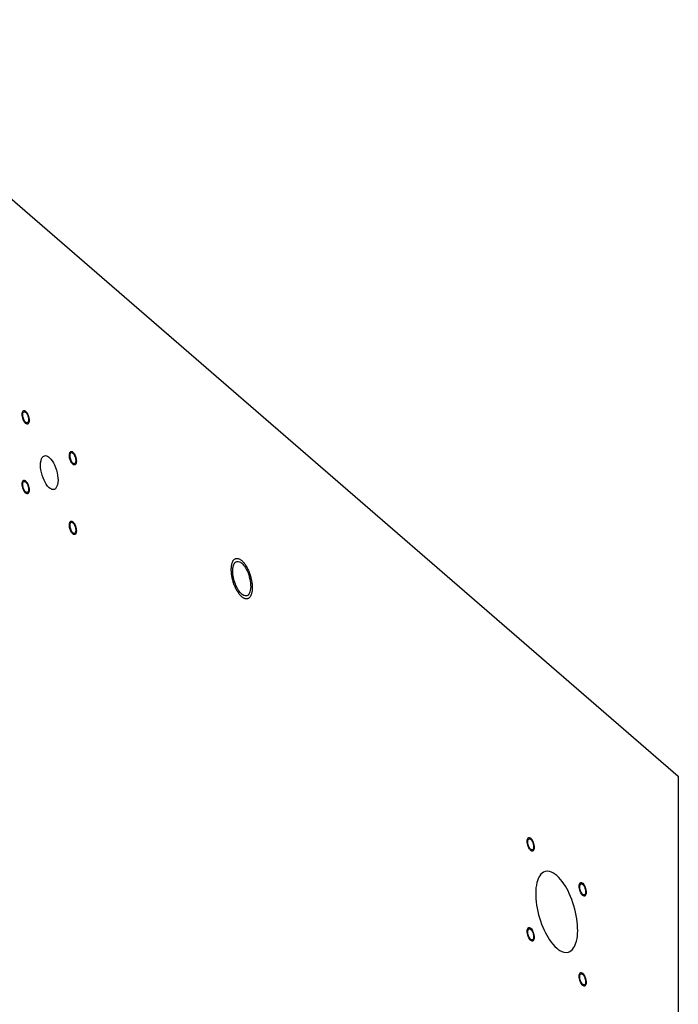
# Model space of a CAD drawing. Header units: millimetres. Extents: x -1 to 4195, y -1 to 2965.
# Tile 13 of 25: x 3689 to 3878, y 1411 to 1692. Entities that reach past the tile are written whole.
import ezdxf

# ---------------------------------------------------------------- set-up
doc = ezdxf.new("R2010")
doc.units = ezdxf.units.MM
doc.header["$LTSCALE"] = 231.275
doc.layers.get('0').update_dxf_attribs({"linetype": 'CONTINUOUS'})
doc.layers.add('02___PRT_ALL_AXES', color=7, linetype='CONTINUOUS')
doc.layers.add('7_ALL_FEATURES', color=7, linetype='CONTINUOUS')

msp = doc.modelspace()

# ---------------------------------------------------------------- linework, layer by layer
at = {"color": 2, "linetype": 'Continuous'}
for points, knots in [([(3691.1887, 1576.8735), (3691.124, 1576.9406), (3690.993, 1577.0603), (3690.7431, 1577.415), (3690.3498, 1578.2016), (3690.0797, 1579.5704), (3690.3546, 1580.445), (3690.7089, 1580.5815), (3690.8983, 1580.5028), (3691.0204, 1580.476), (3691.1228, 1580.3833), (3691.1887, 1580.3376)], [0, 0, 0, 0, 0.0625, 0.125, 0.25, 0.5, 0.75, 0.875, 0.90625, 0.9375, 1, 1, 1, 1]), ([(3691.1887, 1580.3376), (3691.2535, 1580.2705), (3691.3845, 1580.1508), (3691.6344, 1579.7961), (3692.0277, 1579.0095), (3692.2977, 1577.6407), (3692.0228, 1576.7661), (3691.6686, 1576.6297), (3691.4792, 1576.7083), (3691.3571, 1576.7352), (3691.2546, 1576.8278), (3691.1887, 1576.8735)], [0, 0, 0, 0, 0.0625, 0.125, 0.25, 0.5, 0.75, 0.875, 0.90625, 0.9375, 1, 1, 1, 1]), ([(3704.6887, 1565.1822), (3704.624, 1565.2492), (3704.493, 1565.369), (3704.2431, 1565.7236), (3703.8498, 1566.5102), (3703.5797, 1567.8791), (3703.8546, 1568.7537), (3704.2089, 1568.8901), (3704.3983, 1568.8115), (3704.5204, 1568.7846), (3704.6228, 1568.6919), (3704.6887, 1568.6463)], [0, 0, 0, 0, 0.0625, 0.125, 0.25, 0.5, 0.75, 0.875, 0.90625, 0.9375, 1, 1, 1, 1]), ([(3704.6887, 1568.6463), (3704.7535, 1568.5792), (3704.8845, 1568.4595), (3705.1344, 1568.1048), (3705.5277, 1567.3182), (3705.7977, 1565.9493), (3705.5228, 1565.0748), (3705.1686, 1564.9383), (3704.9792, 1565.017), (3704.8571, 1565.0438), (3704.7546, 1565.1365), (3704.6887, 1565.1822)], [0, 0, 0, 0, 0.0625, 0.125, 0.25, 0.5, 0.75, 0.875, 0.90625, 0.9375, 1, 1, 1, 1]), ([(3691.1887, 1556.9549), (3691.124, 1557.022), (3690.993, 1557.1417), (3690.7431, 1557.4964), (3690.3498, 1558.283), (3690.0797, 1559.6519), (3690.3546, 1560.5264), (3690.7089, 1560.6629), (3690.8983, 1560.5842), (3691.0204, 1560.5574), (3691.1228, 1560.4647), (3691.1887, 1560.419)], [0, 0, 0, 0, 0.0625, 0.125, 0.25, 0.5, 0.75, 0.875, 0.90625, 0.9375, 1, 1, 1, 1]), ([(3691.1887, 1560.419), (3691.2535, 1560.352), (3691.3845, 1560.2322), (3691.6344, 1559.8775), (3692.0277, 1559.0909), (3692.2977, 1557.7221), (3692.0228, 1556.8475), (3691.6686, 1556.7111), (3691.4792, 1556.7897), (3691.3571, 1556.8166), (3691.2546, 1556.9093), (3691.1887, 1556.9549)], [0, 0, 0, 0, 0.0625, 0.125, 0.25, 0.5, 0.75, 0.875, 0.90625, 0.9375, 1, 1, 1, 1]), ([(3704.6887, 1545.2636), (3704.624, 1545.3306), (3704.493, 1545.4504), (3704.2431, 1545.8051), (3703.8498, 1546.5917), (3703.5797, 1547.9605), (3703.8546, 1548.8351), (3704.2089, 1548.9715), (3704.3983, 1548.8929), (3704.5204, 1548.866), (3704.6228, 1548.7733), (3704.6887, 1548.7277)], [0, 0, 0, 0, 0.0625, 0.125, 0.25, 0.5, 0.75, 0.875, 0.90625, 0.9375, 1, 1, 1, 1]), ([(3704.6887, 1548.7277), (3704.7535, 1548.6606), (3704.8845, 1548.5409), (3705.1344, 1548.1862), (3705.5277, 1547.3996), (3705.7977, 1546.0307), (3705.5228, 1545.1562), (3705.1686, 1545.0197), (3704.9792, 1545.0984), (3704.8571, 1545.1252), (3704.7546, 1545.2179), (3704.6887, 1545.2636)], [0, 0, 0, 0, 0.0625, 0.125, 0.25, 0.5, 0.75, 0.875, 0.90625, 0.9375, 1, 1, 1, 1]), ([(3835.5141, 1454.7846), (3835.4494, 1454.8517), (3835.3184, 1454.9714), (3835.0685, 1455.3261), (3834.6752, 1456.1127), (3834.4051, 1457.4815), (3834.68, 1458.3561), (3835.0342, 1458.4925), (3835.2236, 1458.4139), (3835.3458, 1458.387), (3835.4482, 1458.2944), (3835.5141, 1458.2487)], [0, 0, 0, 0, 0.0625, 0.125, 0.25, 0.5, 0.75, 0.875, 0.90625, 0.9375, 1, 1, 1, 1]), ([(3835.5141, 1458.2487), (3835.5788, 1458.1816), (3835.7099, 1458.0619), (3835.9597, 1457.7072), (3836.353, 1456.9206), (3836.6231, 1455.5518), (3836.3482, 1454.6772), (3835.994, 1454.5408), (3835.8046, 1454.6194), (3835.6824, 1454.6462), (3835.58, 1454.7389), (3835.5141, 1454.7846)], [0, 0, 0, 0, 0.0625, 0.125, 0.25, 0.5, 0.75, 0.875, 0.90625, 0.9375, 1, 1, 1, 1]), ([(3849.3633, 1444.5228), (3849.376, 1444.7361), (3849.4086, 1445.1594), (3849.7154, 1445.6711), (3850.2328, 1445.5922), (3850.7538, 1444.9626), (3851.0882, 1444.284), (3851.3159, 1443.5165), (3851.3502, 1443.0304), (3851.3633, 1442.7908)], [0, 0, 0, 0, 0.125, 0.25, 0.5, 0.625, 0.75, 0.875, 1, 1, 1, 1]), ([(3851.3633, 1442.7908), (3851.3506, 1442.5775), (3851.3181, 1442.1543), (3851.0113, 1441.6426), (3850.4939, 1441.7215), (3849.9729, 1442.3511), (3849.6384, 1443.0296), (3849.4107, 1443.7971), (3849.3765, 1444.2832), (3849.3633, 1444.5228)], [0, 0, 0, 0, 0.125, 0.25, 0.5, 0.625, 0.75, 0.875, 1, 1, 1, 1]), ([(3834.5141, 1431.663), (3834.5268, 1431.8763), (3834.5593, 1432.2996), (3834.8661, 1432.8113), (3835.3835, 1432.7323), (3835.9046, 1432.1027), (3836.239, 1431.4242), (3836.4667, 1430.6567), (3836.5009, 1430.1706), (3836.5141, 1429.931)], [0, 0, 0, 0, 0.125, 0.25, 0.5, 0.625, 0.75, 0.875, 1, 1, 1, 1]), ([(3836.5141, 1429.931), (3836.5014, 1429.7177), (3836.4689, 1429.2944), (3836.1621, 1428.7827), (3835.6447, 1428.8617), (3835.1236, 1429.4913), (3834.7892, 1430.1698), (3834.5615, 1430.9373), (3834.5273, 1431.4234), (3834.5141, 1431.663)], [0, 0, 0, 0, 0.125, 0.25, 0.5, 0.625, 0.75, 0.875, 1, 1, 1, 1]), ([(3850.3633, 1416.2051), (3850.2986, 1416.2722), (3850.1676, 1416.3919), (3849.9177, 1416.7466), (3849.5244, 1417.5332), (3849.2544, 1418.9021), (3849.5292, 1419.7766), (3849.8835, 1419.9131), (3850.0729, 1419.8344), (3850.195, 1419.8076), (3850.2975, 1419.7149), (3850.3633, 1419.6692)], [0, 0, 0, 0, 0.0625, 0.125, 0.25, 0.5, 0.75, 0.875, 0.90625, 0.9375, 1, 1, 1, 1]), ([(3850.3633, 1419.6692), (3850.4281, 1419.6022), (3850.5591, 1419.4824), (3850.809, 1419.1278), (3851.2023, 1418.3412), (3851.4723, 1416.9723), (3851.1975, 1416.0977), (3850.8432, 1415.9613), (3850.6538, 1416.0399), (3850.5317, 1416.0668), (3850.4292, 1416.1595), (3850.3633, 1416.2051)], [0, 0, 0, 0, 0.0625, 0.125, 0.25, 0.5, 0.75, 0.875, 0.90625, 0.9375, 1, 1, 1, 1])]:
    msp.add_open_spline(points, degree=3, knots=knots, dxfattribs=at)
for points in [[(3752.9387, 1527.2936), (3752.8416, 1527.3942), (3752.6484, 1527.6031), (3752.3523, 1527.8702), (3752.0785, 1528.2992), (3751.7883, 1528.6515), (3751.5412, 1529.1488), (3751.269, 1529.5786), (3751.054, 1530.1336), (3750.8028, 1530.6433), (3750.6392, 1531.2088), (3750.4299, 1531.7536), (3750.3158, 1532.3253), (3750.1516, 1532.8938), (3750.0925, 1533.448), (3749.9793, 1534.0167), (3749.9778, 1534.5421), (3749.9194, 1535.1068), (3749.9768, 1535.5572), (3749.9772, 1536.0703), (3750.0895, 1536.4471), (3750.1475, 1536.8995), (3750.3111, 1537.1858), (3750.4231, 1537.5603), (3750.6361, 1537.7483), (3750.8047, 1538.0373), (3751.0494, 1538.1088), (3751.2593, 1538.2895), (3751.5323, 1538.2508), (3751.7784, 1538.3219), (3752.069, 1538.1732), (3752.3404, 1538.1316), (3752.6438, 1537.8814), (3752.8399, 1537.7544), (3752.9387, 1537.6859)], [(3752.9387, 1537.6859), (3753.0358, 1537.5853), (3753.229, 1537.3763), (3753.5251, 1537.1093), (3753.799, 1536.6802), (3754.0891, 1536.3279), (3754.3362, 1535.8306), (3754.6084, 1535.4008), (3754.8234, 1534.8458), (3755.0746, 1534.3361), (3755.2382, 1533.7706), (3755.4475, 1533.2258), (3755.5617, 1532.6541), (3755.7259, 1532.0856), (3755.7849, 1531.5314), (3755.8982, 1530.9627), (3755.8997, 1530.4374), (3755.958, 1529.8726), (3755.9007, 1529.4222), (3755.9002, 1528.9091), (3755.7879, 1528.5323), (3755.73, 1528.0799), (3755.5663, 1527.7936), (3755.4543, 1527.4191), (3755.2414, 1527.2311), (3755.0727, 1526.9421), (3754.828, 1526.8706), (3754.6181, 1526.6899), (3754.3451, 1526.7286), (3754.099, 1526.6575), (3753.8085, 1526.8062), (3753.537, 1526.8478), (3753.2337, 1527.098), (3753.0376, 1527.2251), (3752.9387, 1527.2936)]]:
    msp.add_open_spline(points, degree=3, dxfattribs=at)
at = {"layer": '02___PRT_ALL_AXES', "color": 7, "linetype": 'Continuous'}
for points, knots in [([(3690.4743, 1578.5098), (3690.424, 1578.7043), (3690.3259, 1579.2248), (3690.3651, 1580.0871), (3690.7324, 1580.1913)], [0, 0, 0, 0, 0.34470628, 1, 1, 1, 1]), ([(3690.7324, 1580.1913), (3690.786, 1580.2065), (3690.9135, 1580.2044), (3691.0253, 1580.1505), (3691.081, 1580.1152)], [0, 0, 0, 0, 0.45788732, 1, 1, 1, 1]), ([(3691.081, 1580.1152), (3691.0995, 1580.1035), (3691.1364, 1580.0779), (3691.1713, 1580.0496), (3691.1887, 1580.0345)], [0, 0, 0, 0, 0.48604322, 1, 1, 1, 1]), ([(3691.1887, 1577.1766), (3691.1092, 1577.2455), (3690.7733, 1577.6319), (3690.5751, 1578.1196), (3690.4743, 1578.5098)], [0, 0, 0, 0, 0.20703213, 1, 1, 1, 1]), ([(3691.2964, 1577.0959), (3691.278, 1577.1076), (3691.2411, 1577.1332), (3691.2062, 1577.1615), (3691.1887, 1577.1766)], [0, 0, 0, 0, 0.48604322, 1, 1, 1, 1]), ([(3691.645, 1577.0198), (3691.5914, 1577.0046), (3691.4639, 1577.0067), (3691.3521, 1577.0606), (3691.2964, 1577.0959)], [0, 0, 0, 0, 0.45788732, 1, 1, 1, 1]), ([(3691.9032, 1578.7013), (3691.9534, 1578.5068), (3692.0515, 1577.9863), (3692.0124, 1577.124), (3691.645, 1577.0198)], [0, 0, 0, 0, 0.34470628, 1, 1, 1, 1]), ([(3703.9743, 1566.8185), (3703.924, 1567.013), (3703.8259, 1567.5335), (3703.8651, 1568.3958), (3704.2324, 1568.4999)], [0, 0, 0, 0, 0.34470628, 1, 1, 1, 1]), ([(3704.2324, 1568.4999), (3704.286, 1568.5151), (3704.4135, 1568.5131), (3704.5253, 1568.4591), (3704.581, 1568.4239)], [0, 0, 0, 0, 0.45788732, 1, 1, 1, 1]), ([(3704.581, 1568.4239), (3704.5995, 1568.4122), (3704.6364, 1568.3865), (3704.6713, 1568.3583), (3704.6887, 1568.3432)], [0, 0, 0, 0, 0.48604322, 1, 1, 1, 1]), ([(3697.9387, 1558.4705), (3697.281, 1559.0401), (3696.25, 1560.734), (3695.4796, 1563.4679), (3695.2746, 1565.8946), (3696.0323, 1567.4543), (3696.552, 1567.6044)], [0, 0, 0, 0, 0.25966388, 0.57170293, 0.83857554, 1, 1, 1, 1]), ([(3696.552, 1567.6044), (3696.655, 1567.6342), (3697.1652, 1567.6868), (3697.6407, 1567.3888), (3697.9387, 1567.1307)], [0, 0, 0, 0, 0.21383492, 1, 1, 1, 1]), ([(3697.9387, 1567.1307), (3698.5965, 1566.5611), (3699.6275, 1564.8672), (3700.3979, 1562.1333), (3700.6029, 1559.7066), (3699.8451, 1558.1469), (3699.3254, 1557.9968)], [0, 0, 0, 0, 0.25966388, 0.57170293, 0.83857554, 1, 1, 1, 1]), ([(3704.6887, 1565.4853), (3704.6092, 1565.5542), (3704.2733, 1565.9405), (3704.0751, 1566.4283), (3703.9743, 1566.8185)], [0, 0, 0, 0, 0.20703213, 1, 1, 1, 1]), ([(3704.7964, 1565.4046), (3704.778, 1565.4163), (3704.7411, 1565.4419), (3704.7062, 1565.4702), (3704.6887, 1565.4853)], [0, 0, 0, 0, 0.48604322, 1, 1, 1, 1]), ([(3705.145, 1565.3285), (3705.0914, 1565.3133), (3704.9639, 1565.3153), (3704.8521, 1565.3693), (3704.7964, 1565.4046)], [0, 0, 0, 0, 0.45788732, 1, 1, 1, 1]), ([(3705.4032, 1567.0099), (3705.4534, 1566.8155), (3705.5515, 1566.2949), (3705.5124, 1565.4326), (3705.145, 1565.3285)], [0, 0, 0, 0, 0.34470628, 1, 1, 1, 1]), ([(3690.4743, 1558.5913), (3690.424, 1558.7857), (3690.3259, 1559.3062), (3690.3651, 1560.1685), (3690.7324, 1560.2727)], [0, 0, 0, 0, 0.34470628, 1, 1, 1, 1]), ([(3690.7324, 1560.2727), (3690.786, 1560.2879), (3690.9135, 1560.2859), (3691.0253, 1560.2319), (3691.081, 1560.1966)], [0, 0, 0, 0, 0.45788732, 1, 1, 1, 1]), ([(3691.081, 1560.1966), (3691.0995, 1560.1849), (3691.1364, 1560.1593), (3691.1713, 1560.131), (3691.1887, 1560.1159)], [0, 0, 0, 0, 0.48604322, 1, 1, 1, 1]), ([(3691.1887, 1557.258), (3691.1092, 1557.3269), (3690.7733, 1557.7133), (3690.5751, 1558.2011), (3690.4743, 1558.5913)], [0, 0, 0, 0, 0.20703213, 1, 1, 1, 1]), ([(3691.2964, 1557.1773), (3691.278, 1557.189), (3691.2411, 1557.2146), (3691.2062, 1557.2429), (3691.1887, 1557.258)], [0, 0, 0, 0, 0.48604322, 1, 1, 1, 1]), ([(3691.645, 1557.1013), (3691.5914, 1557.0861), (3691.4639, 1557.0881), (3691.3521, 1557.142), (3691.2964, 1557.1773)], [0, 0, 0, 0, 0.45788732, 1, 1, 1, 1]), ([(3691.9032, 1558.7827), (3691.9534, 1558.5882), (3692.0515, 1558.0677), (3692.0124, 1557.2054), (3691.645, 1557.1013)], [0, 0, 0, 0, 0.34470628, 1, 1, 1, 1]), ([(3699.3254, 1557.9968), (3699.2224, 1557.967), (3698.7122, 1557.9144), (3698.2367, 1558.2124), (3697.9387, 1558.4705)], [0, 0, 0, 0, 0.21383492, 1, 1, 1, 1]), ([(3703.9743, 1546.8999), (3703.924, 1547.0944), (3703.8259, 1547.6149), (3703.8651, 1548.4772), (3704.2324, 1548.5814)], [0, 0, 0, 0, 0.34470628, 1, 1, 1, 1]), ([(3704.2324, 1548.5814), (3704.286, 1548.5965), (3704.4135, 1548.5945), (3704.5253, 1548.5406), (3704.581, 1548.5053)], [0, 0, 0, 0, 0.45788732, 1, 1, 1, 1]), ([(3704.581, 1548.5053), (3704.5995, 1548.4936), (3704.6364, 1548.468), (3704.6713, 1548.4397), (3704.6887, 1548.4246)], [0, 0, 0, 0, 0.48604322, 1, 1, 1, 1]), ([(3704.6887, 1545.5667), (3704.6092, 1545.6356), (3704.2733, 1546.0219), (3704.0751, 1546.5097), (3703.9743, 1546.8999)], [0, 0, 0, 0, 0.20703213, 1, 1, 1, 1]), ([(3704.7964, 1545.486), (3704.778, 1545.4977), (3704.7411, 1545.5233), (3704.7062, 1545.5516), (3704.6887, 1545.5667)], [0, 0, 0, 0, 0.48604322, 1, 1, 1, 1]), ([(3705.145, 1545.4099), (3705.0914, 1545.3947), (3704.9639, 1545.3968), (3704.8521, 1545.4507), (3704.7964, 1545.486)], [0, 0, 0, 0, 0.45788732, 1, 1, 1, 1]), ([(3705.4032, 1547.0914), (3705.4534, 1546.8969), (3705.5515, 1546.3764), (3705.5124, 1545.5141), (3705.145, 1545.4099)], [0, 0, 0, 0, 0.34470628, 1, 1, 1, 1]), ([(3752.6137, 1537.1515), (3752.6692, 1537.1158), (3752.7805, 1537.0378), (3752.886, 1536.9521), (3752.9387, 1536.9064)], [0, 0, 0, 0, 0.48625545, 1, 1, 1, 1]), ([(3751.9629, 1529.2543), (3751.2787, 1530.3368), (3750.4617, 1532.633), (3750.2573, 1535.1414), (3750.5828, 1536.2202)], [0, 0, 0, 0, 0.53194809, 1, 1, 1, 1]), ([(3753.9146, 1535.7251), (3754.7674, 1534.3758), (3755.4888, 1532.0753), (3755.5323, 1529.3236), (3755.104, 1528.1191), (3754.7418, 1527.8051)], [0, 0, 0, 0, 0.5756593, 0.82712907, 1, 1, 1, 1]), ([(3753.2638, 1527.828), (3753.2082, 1527.8636), (3753.0969, 1527.9416), (3752.9915, 1528.0273), (3752.9387, 1528.073)], [0, 0, 0, 0, 0.48625545, 1, 1, 1, 1]), ([(3834.7996, 1456.4209), (3834.7494, 1456.6154), (3834.6513, 1457.1359), (3834.6905, 1457.9982), (3835.0578, 1458.1024)], [0, 0, 0, 0, 0.34470628, 1, 1, 1, 1]), ([(3835.0578, 1458.1024), (3835.1114, 1458.1176), (3835.2389, 1458.1155), (3835.3507, 1458.0616), (3835.4064, 1458.0263)], [0, 0, 0, 0, 0.45788732, 1, 1, 1, 1]), ([(3835.5141, 1455.0877), (3835.4346, 1455.1566), (3835.0986, 1455.543), (3834.9004, 1456.0307), (3834.7996, 1456.4209)], [0, 0, 0, 0, 0.20703213, 1, 1, 1, 1]), ([(3835.4064, 1458.0263), (3835.4248, 1458.0146), (3835.4618, 1457.989), (3835.4967, 1457.9607), (3835.5141, 1457.9456)], [0, 0, 0, 0, 0.48604322, 1, 1, 1, 1]), ([(3836.2286, 1456.6124), (3836.2788, 1456.4179), (3836.3769, 1455.8974), (3836.3377, 1455.0351), (3835.9704, 1454.9309)], [0, 0, 0, 0, 0.34470628, 1, 1, 1, 1]), ([(3835.6218, 1455.007), (3835.6034, 1455.0187), (3835.5664, 1455.0443), (3835.5315, 1455.0726), (3835.5141, 1455.0877)], [0, 0, 0, 0, 0.48604322, 1, 1, 1, 1]), ([(3835.9704, 1454.9309), (3835.9168, 1454.9157), (3835.7893, 1454.9178), (3835.6775, 1454.9717), (3835.6218, 1455.007)], [0, 0, 0, 0, 0.45788732, 1, 1, 1, 1]), ([(3839.6084, 1448.7555), (3838.361, 1448.3942), (3837.1105, 1445.8641), (3836.8597, 1442.5273), (3837.2198, 1437.8103), (3838.9127, 1432.285), (3841.3607, 1428.2012), (3842.9387, 1426.8346)], [0, 0, 0, 0, 0.16129133, 0.28401197, 0.42906469, 0.74072809, 1, 1, 1, 1]), ([(3842.9387, 1447.6192), (3842.6637, 1447.8574), (3841.7301, 1448.5795), (3840.4089, 1448.9875), (3839.6084, 1448.7555)], [0, 0, 0, 0, 0.30386107, 1, 1, 1, 1]), ([(3846.2691, 1425.6983), (3847.5164, 1426.0596), (3848.767, 1428.5897), (3849.0177, 1431.9265), (3848.6577, 1436.6435), (3846.9647, 1442.1688), (3844.5168, 1446.2526), (3842.9387, 1447.6192)], [0, 0, 0, 0, 0.16129133, 0.28401197, 0.42906469, 0.74072809, 1, 1, 1, 1]), ([(3849.6489, 1444.99), (3849.6772, 1445.0507), (3849.7438, 1445.1578), (3849.8529, 1445.2271), (3849.9071, 1445.2425)], [0, 0, 0, 0, 0.54346873, 1, 1, 1, 1]), ([(3850.3633, 1442.2279), (3850.2835, 1442.297), (3849.9474, 1442.6832), (3849.7495, 1443.1712), (3849.6489, 1443.5611)], [0, 0, 0, 0, 0.20770097, 1, 1, 1, 1]), ([(3851.0778, 1442.3236), (3851.0495, 1442.2629), (3850.9829, 1442.1558), (3850.8737, 1442.0865), (3850.8196, 1442.0712)], [0, 0, 0, 0, 0.54346873, 1, 1, 1, 1]), ([(3834.7996, 1432.1302), (3834.8279, 1432.1909), (3834.8946, 1432.298), (3835.0037, 1432.3673), (3835.0578, 1432.3827)], [0, 0, 0, 0, 0.54346873, 1, 1, 1, 1]), ([(3835.5141, 1429.3681), (3835.4343, 1429.4372), (3835.0981, 1429.8234), (3834.9002, 1430.3114), (3834.7996, 1430.7013)], [0, 0, 0, 0, 0.20770097, 1, 1, 1, 1]), ([(3836.2286, 1429.4638), (3836.2003, 1429.4031), (3836.1336, 1429.296), (3836.0245, 1429.2267), (3835.9704, 1429.2113)], [0, 0, 0, 0, 0.54346873, 1, 1, 1, 1]), ([(3842.9387, 1426.8346), (3843.2137, 1426.5964), (3844.1474, 1425.8743), (3845.4686, 1425.4664), (3846.2691, 1425.6983)], [0, 0, 0, 0, 0.30386107, 1, 1, 1, 1]), ([(3849.6489, 1417.8415), (3849.5986, 1418.0359), (3849.5005, 1418.5564), (3849.5397, 1419.4187), (3849.907, 1419.5229)], [0, 0, 0, 0, 0.34470628, 1, 1, 1, 1]), ([(3849.907, 1419.5229), (3849.9606, 1419.5381), (3850.0881, 1419.5361), (3850.2, 1419.4821), (3850.2557, 1419.4468)], [0, 0, 0, 0, 0.45788732, 1, 1, 1, 1]), ([(3850.2557, 1419.4468), (3850.2741, 1419.4351), (3850.311, 1419.4095), (3850.3459, 1419.3812), (3850.3633, 1419.3661)], [0, 0, 0, 0, 0.48604322, 1, 1, 1, 1]), ([(3850.3633, 1416.5082), (3850.2838, 1416.5771), (3849.9479, 1416.9635), (3849.7497, 1417.4513), (3849.6489, 1417.8415)], [0, 0, 0, 0, 0.20703213, 1, 1, 1, 1]), ([(3850.471, 1416.4275), (3850.4526, 1416.4392), (3850.4157, 1416.4649), (3850.3808, 1416.4931), (3850.3633, 1416.5082)], [0, 0, 0, 0, 0.48604322, 1, 1, 1, 1]), ([(3850.8197, 1416.3515), (3850.7661, 1416.3363), (3850.6386, 1416.3383), (3850.5267, 1416.3923), (3850.471, 1416.4275)], [0, 0, 0, 0, 0.45788732, 1, 1, 1, 1]), ([(3851.0778, 1418.0329), (3851.1281, 1417.8384), (3851.2262, 1417.3179), (3851.187, 1416.4556), (3850.8197, 1416.3515)], [0, 0, 0, 0, 0.34470628, 1, 1, 1, 1])]:
    msp.add_open_spline(points, degree=3, knots=knots, dxfattribs=at)
for points in [[(3691.1887, 1580.0345), (3691.3617, 1579.8847), (3691.493, 1579.6874), (3691.6012, 1579.4858)], [(3691.6012, 1579.4858), (3691.7338, 1579.2389), (3691.8331, 1578.9726), (3691.9032, 1578.7013)], [(3704.6887, 1568.3432), (3704.8617, 1568.1934), (3704.993, 1567.9961), (3705.1012, 1567.7945)], [(3705.1012, 1567.7945), (3705.2338, 1567.5476), (3705.3331, 1567.2812), (3705.4032, 1567.0099)], [(3691.1887, 1560.1159), (3691.3617, 1559.9661), (3691.493, 1559.7688), (3691.6012, 1559.5672)], [(3691.6012, 1559.5672), (3691.7338, 1559.3204), (3691.8331, 1559.054), (3691.9032, 1558.7827)], [(3704.6887, 1548.4246), (3704.8617, 1548.2748), (3704.993, 1548.0775), (3705.1012, 1547.8759)], [(3705.1012, 1547.8759), (3705.2338, 1547.629), (3705.3331, 1547.3627), (3705.4032, 1547.0914)], [(3750.5828, 1536.2202), (3750.689, 1536.5721), (3750.8579, 1536.9335), (3751.1356, 1537.1744)], [(3751.1356, 1537.1744), (3751.2475, 1537.2714), (3751.382, 1537.3485), (3751.5243, 1537.3896)], [(3751.5243, 1537.3896), (3751.665, 1537.4302), (3751.818, 1537.437), (3751.9629, 1537.4153)], [(3751.9629, 1537.4153), (3752.1944, 1537.3806), (3752.4167, 1537.2779), (3752.6137, 1537.1515)], [(3752.9387, 1536.9064), (3753.3248, 1536.5721), (3753.6417, 1536.1569), (3753.9146, 1535.7251)], [(3752.9387, 1528.073), (3752.5526, 1528.4073), (3752.2358, 1528.8225), (3751.9629, 1529.2543)], [(3753.9146, 1527.5641), (3753.6831, 1527.5988), (3753.4608, 1527.7015), (3753.2638, 1527.828)], [(3754.3532, 1527.5898), (3754.2125, 1527.5492), (3754.0594, 1527.5424), (3753.9146, 1527.5641)], [(3754.7418, 1527.8051), (3754.63, 1527.708), (3754.4955, 1527.6309), (3754.3532, 1527.5898)], [(3835.5141, 1457.9456), (3835.6871, 1457.7958), (3835.8184, 1457.5985), (3835.9266, 1457.3969)], [(3835.9266, 1457.3969), (3836.0591, 1457.15), (3836.1585, 1456.8837), (3836.2286, 1456.6124)], [(3849.5383, 1444.3713), (3849.5383, 1444.5808), (3849.5603, 1444.8002), (3849.6489, 1444.99)], [(3849.6489, 1443.5611), (3849.5808, 1443.825), (3849.5383, 1444.0987), (3849.5383, 1444.3713)], [(3849.9071, 1445.2425), (3850.0617, 1445.2865), (3850.2418, 1445.191), (3850.3633, 1445.0858)], [(3850.3633, 1445.0858), (3850.5363, 1444.936), (3850.6677, 1444.7387), (3850.7758, 1444.5371)], [(3850.7758, 1444.5371), (3850.9083, 1444.2901), (3851.0078, 1444.0239), (3851.0778, 1443.7525)], [(3850.8196, 1442.0712), (3850.6649, 1442.0272), (3850.4849, 1442.1226), (3850.3633, 1442.2279)], [(3851.0778, 1443.7525), (3851.1459, 1443.4886), (3851.1883, 1443.2149), (3851.1883, 1442.9424)], [(3851.1883, 1442.9424), (3851.1883, 1442.7328), (3851.1664, 1442.5135), (3851.0778, 1442.3236)], [(3834.6891, 1431.5115), (3834.6891, 1431.721), (3834.7111, 1431.9403), (3834.7996, 1432.1302)], [(3834.7996, 1430.7013), (3834.7315, 1430.9652), (3834.6891, 1431.2389), (3834.6891, 1431.5115)], [(3835.0578, 1432.3827), (3835.2125, 1432.4267), (3835.3925, 1432.3312), (3835.5141, 1432.2259)], [(3835.5141, 1432.2259), (3835.6871, 1432.0761), (3835.8185, 1431.8789), (3835.9266, 1431.6773)], [(3835.9266, 1431.6773), (3836.059, 1431.4303), (3836.1586, 1431.1641), (3836.2286, 1430.8927)], [(3836.2286, 1430.8927), (3836.2967, 1430.6288), (3836.3391, 1430.3551), (3836.3391, 1430.0825)], [(3836.3391, 1430.0825), (3836.3391, 1429.873), (3836.3171, 1429.6537), (3836.2286, 1429.4638)], [(3835.9704, 1429.2113), (3835.8157, 1429.1673), (3835.6357, 1429.2628), (3835.5141, 1429.3681)], [(3850.3633, 1419.3661), (3850.5363, 1419.2163), (3850.6676, 1419.019), (3850.7758, 1418.8174)], [(3850.7758, 1418.8174), (3850.9084, 1418.5706), (3851.0077, 1418.3042), (3851.0778, 1418.0329)]]:
    msp.add_open_spline(points, degree=3, dxfattribs=at)
at = {"layer": '7_ALL_FEATURES', "color": 7, "linetype": 'Continuous'}
for p, q in [((3627.9387, 1692.2714), (3877.6887, 1475.9815)), ((3877.6887, 1475.9815), (3877.6887, 891.8474))]:
    msp.add_line(p, q, dxfattribs=at)

doc.saveas('drawing.dxf')
